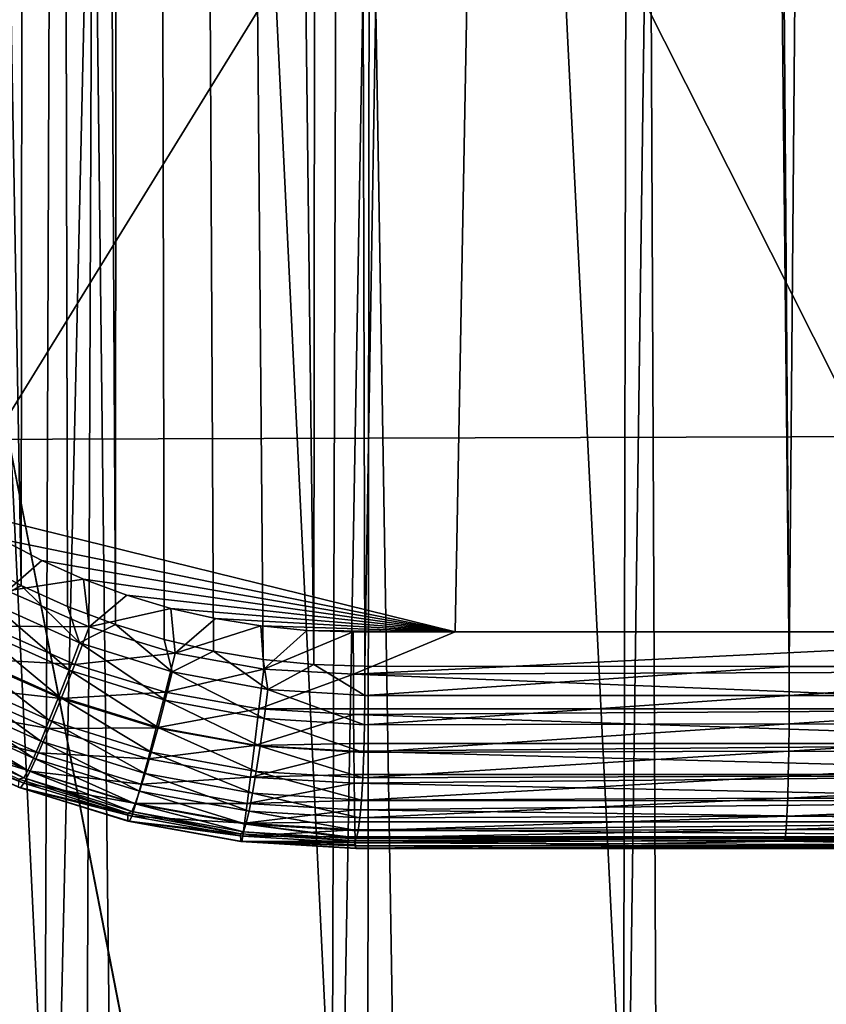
# Model space of a CAD drawing. Header units: metres. Extents: x -22 to 22, y 0 to 204.
# Tile 193 of 256: x -7.64 to -2.48, y 79.01 to 85.32. Entities that reach past the tile are written whole.
import ezdxf

# ---------------------------------------------------------------- set-up
doc = ezdxf.new("R2010")
doc.units = ezdxf.units.M
doc.layers.add('solid_002_SW0002', color=7, linetype='CONTINUOUS')
doc.layers.add('solid_002_SW0002_01', color=7, linetype='CONTINUOUS')

msp = doc.modelspace()

# ---------------------------------------------------------------- linework, layer by layer
at = {"layer": 'solid_002_SW0002'}
for points in [[(-9.43097, 182.73764, 262.212341), (-7.922185, 81.849052, 275.334595), (-7.635273, 81.694748, 275.327637)], [(-7.549796, 182.712387, 262.020508), (-9.43097, 182.73764, 262.212341), (-7.635273, 81.694748, 275.327637)], [(-7.549796, 182.712387, 262.020508), (-7.635273, 81.694748, 275.327637), (-7.339215, 81.560196, 275.318298)], [(-7.549796, 182.712387, 262.020508), (-7.339215, 81.560196, 275.318298), (-7.032578, 81.444443, 275.306641)], [(-6.943197, 182.705444, 261.967773), (-7.549796, 182.712387, 262.020508), (-7.032578, 81.444443, 275.306641)], [(-6.943197, 182.705444, 261.967773), (-7.032578, 81.444443, 275.306641), (-6.719763, 81.348885, 275.292969)], [(-6.943197, 182.705444, 261.967773), (-6.086168, 81.221771, 275.260223), (-5.763353, 81.189575, 275.24115)], [(-5.664724, 182.692719, 261.871124), (-6.943197, 182.705444, 261.967773), (-5.763353, 81.189575, 275.24115)], [(-6.943197, 182.705444, 261.967773), (-6.404739, 81.274803, 275.277527), (-6.086168, 81.221771, 275.260223)], [(-6.943197, 182.705444, 261.967773), (-6.719763, 81.348885, 275.292969), (-6.404739, 81.274803, 275.277527)], [(-5.664724, 182.692719, 261.871124), (-5.763353, 81.189575, 275.24115), (-5.436296, 81.178215, 275.220306)], [(-3.77746, 182.678665, 261.764374), (-5.664724, 182.692719, 261.871124), (-5.436296, 81.178215, 275.220306)], [(-3.77746, 182.678665, 261.764374), (-5.436296, 81.178215, 275.220306), (-2.719687, 81.176041, 275.085602)], [(-3.472393, 182.67691, 261.751129), (-3.77746, 182.678665, 261.764374), (-2.719687, 81.176041, 275.085602)], [(-1.887785, 182.670227, 261.700287), (-3.472393, 182.67691, 261.751129), (-2.719687, 81.176041, 275.085602)], [(-1.887785, 182.670227, 261.700287), (-2.719687, 81.176041, 275.085602), (0, 81.175316, 275.040649)], [(-10.818559, 98.548843, 220.74678), (-0.000201, 151.16481, 221.029526), (-0.000201, 43.031025, 221.029526)], [(-9.168273, 113.365509, 206.6306), (-9.291009, 78.015923, 206.983887), (-7.483775, 78.012993, 206.361176)], [(-9.168273, 113.365509, 206.6306), (-7.483775, 78.012993, 206.361176), (-7.354855, 113.362236, 206.052048)], [(-7.354855, 113.362236, 206.052048), (-7.483775, 78.012993, 206.361176), (-5.644879, 78.01059, 205.87619)], [(-7.354855, 113.362236, 206.052048), (-5.644879, 78.01059, 205.87619), (-5.538145, 113.359291, 205.610886)], [(-5.538145, 113.359291, 205.610886), (-5.644879, 78.01059, 205.87619), (-3.780923, 78.009079, 205.52861)], [(-5.538145, 113.359291, 205.610886), (-3.780923, 78.009079, 205.52861), (-3.712073, 113.35717, 205.29628)], [(-3.712073, 113.35717, 205.29628), (-3.780923, 78.009079, 205.52861), (-1.898605, 78.00843, 205.31929)], [(-3.712073, 113.35717, 205.29628), (-1.898605, 78.00843, 205.31929), (-1.8706, 113.355873, 205.106247)], [(-10.439768, 42.757645, 220.756683), (-10.818559, 98.548843, 220.74678), (-0.000201, 43.031025, 221.029526)], [(15.547737, 82.704353, 224.209229), (15.556579, 95.266014, 224.274994), (-15.557049, 95.264488, 224.274994)], [(15.547737, 82.704353, 224.209229), (-15.557049, 95.264488, 224.274994), (-15.548045, 82.605263, 224.20871)], [(-8.083138, 82.192238, 269.814423), (-7.888405, 88.385376, 268.963074), (-4.743336, 87.611977, 269.031128)], [(-8.561248, 26.66, 203.730957), (-8.921941, 87.865463, 203.380829), (-7.177876, 87.865463, 202.884537)], [(-7.415728, 26.660282, 203.381119), (-8.561248, 26.66, 203.730957), (-7.177876, 87.865463, 202.884537)], [(-6.472106, 27.265345, 203.126556), (-7.415728, 26.660282, 203.381119), (-7.177876, 87.865463, 202.884537)], [(-6.472106, 27.265345, 203.126556), (-7.177876, 87.865463, 202.884537), (-5.40591, 87.865463, 202.495773)], [(-5.473547, 27.783072, 202.901047), (-6.472106, 27.265345, 203.126556), (-5.40591, 87.865463, 202.495773)], [(-4.428707, 28.209009, 202.704529), (-5.473547, 27.783072, 202.901047), (-5.40591, 87.865463, 202.495773)], [(-4.428707, 28.209009, 202.704529), (-5.40591, 87.865463, 202.495773), (-3.614262, 87.865463, 202.216309)], [(-3.349572, 28.541321, 202.547104), (-4.428707, 28.209009, 202.704529), (-3.614262, 87.865463, 202.216309)], [(-3.349572, 28.541321, 202.547104), (-3.614262, 87.865463, 202.216309), (-1.810465, 87.865463, 202.047821)], [(-2.24598, 28.778463, 202.430725), (-3.349572, 28.541321, 202.547104), (-1.810465, 87.865463, 202.047821)], [(-8.083138, 82.192238, 269.814423), (-4.743336, 87.611977, 269.031128), (-4.857522, 81.397858, 269.885315)], [(-4.857522, 81.397858, 269.885315), (-4.743336, 87.611977, 269.031128), (-1.612854, 81.397888, 269.867432)], [(-4.743336, 87.611977, 269.031128), (-1.573834, 87.593735, 269.013702), (-1.612854, 81.397888, 269.867432)], [(15.5234, 65.829811, 224.120865), (15.547737, 82.704353, 224.209229), (-15.548045, 82.605263, 224.20871)], [(15.5234, 65.829811, 224.120865), (-15.548045, 82.605263, 224.20871), (-15.523682, 65.829231, 224.120865)], [(-7.763636, 81.992149, 269.836945), (-8.083138, 82.192238, 269.814423), (-4.857522, 81.397858, 269.885315)], [(-7.503942, 81.855011, 269.851929), (-7.763636, 81.992149, 269.836945), (-4.857522, 81.397858, 269.885315)], [(-7.724687, 81.661293, 269.905243), (-7.763636, 81.992149, 269.836945), (-7.503942, 81.855011, 269.851929)], [(-7.830206, 81.583733, 275.34256), (-7.635273, 81.694748, 275.327637), (-7.922185, 81.849052, 275.334595)], [(-7.724687, 81.661293, 269.905243), (-7.503942, 81.855011, 269.851929), (-7.236368, 81.735641, 269.864563)], [(-7.236368, 81.735641, 269.864563), (-7.503942, 81.855011, 269.851929), (-4.857522, 81.397858, 269.885315)], [(-7.199336, 81.429153, 269.929626), (-7.724687, 81.661293, 269.905243), (-7.236368, 81.735641, 269.864563)], [(-6.959572, 81.633064, 269.874939), (-7.236368, 81.735641, 269.864563), (-4.857522, 81.397858, 269.885315)], [(-7.199336, 81.429153, 269.929626), (-7.236368, 81.735641, 269.864563), (-6.959572, 81.633064, 269.874939)], [(-7.847948, 81.434479, 270.01001), (-7.724687, 81.661293, 269.905243), (-7.199336, 81.429153, 269.929626)], [(-7.26232, 81.327354, 275.324005), (-7.635273, 81.694748, 275.327637), (-7.830206, 81.583733, 275.34256)], [(-7.26232, 81.327354, 275.324005), (-7.339215, 81.560196, 275.318298), (-7.635273, 81.694748, 275.327637)], [(-7.830206, 81.583733, 275.34256), (-7.917446, 81.417282, 275.318573), (-7.32929, 81.151932, 275.298889)], [(-7.26232, 81.327354, 275.324005), (-7.830206, 81.583733, 275.34256), (-7.32929, 81.151932, 275.298889)], [(-7.199336, 81.429153, 269.929626), (-6.959572, 81.633064, 269.874939), (-6.676854, 81.54847, 269.882996)], [(-6.676854, 81.54847, 269.882996), (-6.959572, 81.633064, 269.874939), (-4.857522, 81.397858, 269.885315)], [(-7.26232, 81.327354, 275.324005), (-7.032578, 81.444443, 275.306641), (-7.339215, 81.560196, 275.318298)], [(-6.649514, 81.261208, 269.945618), (-7.199336, 81.429153, 269.929626), (-6.676854, 81.54847, 269.882996)], [(-6.391207, 81.482918, 269.88858), (-6.676854, 81.54847, 269.882996), (-4.857522, 81.397858, 269.885315)], [(-6.649514, 81.261208, 269.945618), (-6.676854, 81.54847, 269.882996), (-6.391207, 81.482918, 269.88858)], [(-6.649514, 81.261208, 269.945618), (-6.391207, 81.482918, 269.88858), (-6.1017, 81.436058, 269.891785)], [(-6.1017, 81.436058, 269.891785), (-6.391207, 81.482918, 269.88858), (-4.857522, 81.397858, 269.885315)], [(-7.917446, 81.417282, 275.318573), (-8.001714, 81.258316, 275.259247), (-7.394546, 80.98465, 275.238464)], [(-7.962986, 81.228333, 270.157928), (-7.847948, 81.434479, 270.01001), (-7.292987, 81.189087, 270.035675)], [(-7.32929, 81.151932, 275.298889), (-7.917446, 81.417282, 275.318573), (-7.394546, 80.98465, 275.238464)], [(-7.292987, 81.189087, 270.035675), (-7.847948, 81.434479, 270.01001), (-7.199336, 81.429153, 269.929626)], [(-7.292987, 81.189087, 270.035675), (-7.199336, 81.429153, 269.929626), (-6.649514, 81.261208, 269.945618)], [(-6.66823, 81.141541, 275.298004), (-7.032578, 81.444443, 275.306641), (-7.26232, 81.327354, 275.324005)], [(-6.66823, 81.141541, 275.298004), (-6.719763, 81.348885, 275.292969), (-7.032578, 81.444443, 275.306641)], [(-6.083291, 81.159676, 269.953064), (-6.649514, 81.261208, 269.945618), (-6.1017, 81.436058, 269.891785)], [(-5.807872, 81.407707, 269.892609), (-6.1017, 81.436058, 269.891785), (-4.857522, 81.397858, 269.885315)], [(-6.083291, 81.159676, 269.953064), (-6.1017, 81.436058, 269.891785), (-5.807872, 81.407707, 269.892609)], [(-6.083291, 81.159676, 269.953064), (-5.807872, 81.407707, 269.892609), (-5.509785, 81.39785, 269.891052)], [(-5.508932, 81.126045, 269.951935), (-6.083291, 81.159676, 269.953064), (-5.509785, 81.39785, 269.891052)], [(-5.509785, 81.39785, 269.891052), (-5.807872, 81.407707, 269.892609), (-4.857522, 81.397858, 269.885315)], [(-5.508932, 81.126045, 269.951935), (-5.509785, 81.39785, 269.891052), (-4.857522, 81.397858, 269.885315)], [(-5.508932, 81.126045, 269.951935), (-4.857522, 81.397858, 269.885315), (-0.000008, 81.397888, 269.865234)], [(0, 81.145409, 269.920166), (-5.508932, 81.126045, 269.951935), (-0.000008, 81.397888, 269.865234)], [(-4.857522, 81.397858, 269.885315), (-1.612854, 81.397888, 269.867432), (-0.000008, 81.397888, 269.865234)], [(-7.26232, 81.327354, 275.324005), (-7.32929, 81.151932, 275.298889), (-6.714072, 80.959633, 275.271576)], [(-6.66823, 81.141541, 275.298004), (-7.26232, 81.327354, 275.324005), (-6.714072, 80.959633, 275.271576)], [(-6.66823, 81.141541, 275.298004), (-6.404739, 81.274803, 275.277527), (-6.719763, 81.348885, 275.292969)], [(-8.001714, 81.258316, 275.259247), (-8.079922, 81.112656, 275.166748), (-7.455697, 80.831642, 275.144989)], [(-7.394546, 80.98465, 275.238464), (-8.001714, 81.258316, 275.259247), (-7.455697, 80.831642, 275.144989)], [(-6.712255, 81.011559, 270.052521), (-7.292987, 81.189087, 270.035675), (-6.649514, 81.261208, 269.945618)], [(-6.712255, 81.011559, 270.052521), (-6.649514, 81.261208, 269.945618), (-6.083291, 81.159676, 269.953064)], [(-6.056334, 81.02874, 275.265381), (-6.404739, 81.274803, 275.277527), (-6.66823, 81.141541, 275.298004)], [(-6.056334, 81.02874, 275.265381), (-6.086168, 81.221771, 275.260223), (-6.404739, 81.274803, 275.277527)], [(-8.066302, 81.049141, 270.344574), (-7.962986, 81.228333, 270.157928), (-7.380287, 80.970497, 270.184845)], [(-7.380287, 80.970497, 270.184845), (-7.962986, 81.228333, 270.157928), (-7.292987, 81.189087, 270.035675)], [(-6.056334, 81.02874, 275.265381), (-5.763353, 81.189575, 275.24115), (-6.086168, 81.221771, 275.260223)], [(-7.32929, 81.151932, 275.298889), (-7.394546, 80.98465, 275.238464), (-6.75951, 80.786346, 275.209961)], [(-7.380287, 80.970497, 270.184845), (-7.292987, 81.189087, 270.035675), (-6.712255, 81.011559, 270.052521)], [(-6.714072, 80.959633, 275.271576), (-7.32929, 81.151932, 275.298889), (-6.75951, 80.786346, 275.209961)], [(-6.66823, 81.141541, 275.298004), (-6.714072, 80.959633, 275.271576), (-6.080481, 80.842903, 275.23761)], [(-6.114266, 80.904243, 270.060364), (-6.712255, 81.011559, 270.052521), (-6.083291, 81.159676, 269.953064)], [(-6.056334, 81.02874, 275.265381), (-6.66823, 81.141541, 275.298004), (-6.080481, 80.842903, 275.23761)], [(-6.114266, 80.904243, 270.060364), (-6.083291, 81.159676, 269.953064), (-5.508932, 81.126045, 269.951935)], [(-6.056334, 81.02874, 275.265381), (-5.43611, 80.990395, 275.22699), (-5.763353, 81.189575, 275.24115)], [(-5.43611, 80.990395, 275.22699), (-5.436296, 81.178215, 275.220306), (-5.763353, 81.189575, 275.24115)], [(-5.43611, 80.990395, 275.22699), (-2.719687, 81.176041, 275.085602), (-5.436296, 81.178215, 275.220306)], [(-5.43611, 80.990395, 275.22699), (-2.71957, 80.99118, 275.092468), (-2.719687, 81.176041, 275.085602)], [(-2.71957, 80.99118, 275.092468), (0, 81.175316, 275.040649), (-2.719687, 81.176041, 275.085602)], [(-2.71957, 80.99118, 275.092468), (0, 80.990448, 275.047546), (0, 81.175316, 275.040649)], [(-8.079922, 81.112656, 275.166748), (-8.149206, 80.985626, 275.044464), (-7.510504, 80.698502, 275.021851)], [(-7.455697, 80.831642, 275.144989), (-8.079922, 81.112656, 275.166748), (-7.510504, 80.698502, 275.021851)], [(-5.507878, 80.905258, 270.040619), (-6.114266, 80.904243, 270.060364), (-5.508932, 81.126045, 269.951935)], [(0, 80.90509, 270.014984), (-5.507878, 80.905258, 270.040619), (-5.508932, 81.126045, 269.951935)], [(-8.154757, 80.902344, 270.564209), (-8.066302, 81.049141, 270.344574), (-7.458579, 80.780052, 270.37262)], [(-7.458579, 80.780052, 270.37262), (-8.066302, 81.049141, 270.344574), (-7.380287, 80.970497, 270.184845)], [(-6.770594, 80.783989, 270.202484), (-7.380287, 80.970497, 270.184845), (-6.712255, 81.011559, 270.052521)], [(-6.770594, 80.783989, 270.202484), (-6.712255, 81.011559, 270.052521), (-6.114266, 80.904243, 270.060364)], [(-6.056334, 81.02874, 275.265381), (-6.080481, 80.842903, 275.23761), (-5.438296, 80.803223, 275.197754)], [(-6.056334, 81.02874, 275.265381), (-5.438296, 80.803223, 275.197754), (-5.43611, 80.990395, 275.22699)], [(-8.149206, 80.985626, 275.044464), (-8.207031, 80.881882, 274.896881), (-7.556961, 80.590118, 274.873596)], [(-7.510504, 80.698502, 275.021851), (-8.149206, 80.985626, 275.044464), (-7.556961, 80.590118, 274.873596)], [(-7.458579, 80.780052, 270.37262), (-7.380287, 80.970497, 270.184845), (-6.770594, 80.783989, 270.202484)], [(-7.394546, 80.98465, 275.238464), (-7.455697, 80.831642, 275.144989), (-6.802881, 80.628029, 275.115387)], [(-6.75951, 80.786346, 275.209961), (-7.394546, 80.98465, 275.238464), (-6.802881, 80.628029, 275.115387)], [(-6.714072, 80.959633, 275.271576), (-6.75951, 80.786346, 275.209961), (-6.10557, 80.665985, 275.174683)], [(-6.080481, 80.842903, 275.23761), (-6.714072, 80.959633, 275.271576), (-6.10557, 80.665985, 275.174683)], [(-5.438296, 80.803223, 275.197754), (-2.720587, 80.808266, 275.06488), (-2.71957, 80.99118, 275.092468)], [(-5.43611, 80.990395, 275.22699), (-5.438296, 80.803223, 275.197754), (-2.71957, 80.99118, 275.092468)], [(-2.71957, 80.99118, 275.092468), (-2.720587, 80.808266, 275.06488), (0, 80.990448, 275.047546)], [(-2.720587, 80.808266, 275.06488), (0, 80.807526, 275.019928), (0, 80.990448, 275.047546)], [(-8.207031, 80.881882, 274.896881), (-8.251278, 80.805229, 274.72937), (-7.593366, 80.510445, 274.705597)], [(-8.225661, 80.792404, 270.810181), (-8.154757, 80.902344, 270.564209), (-7.525484, 80.623528, 270.593231)], [(-7.556961, 80.590118, 274.873596), (-8.207031, 80.881882, 274.896881), (-7.593366, 80.510445, 274.705597)], [(-7.525484, 80.623528, 270.593231), (-8.154757, 80.902344, 270.564209), (-7.458579, 80.780052, 270.37262)], [(-6.142843, 80.671242, 270.210724), (-6.770594, 80.783989, 270.202484), (-6.114266, 80.904243, 270.060364)], [(-6.142843, 80.671242, 270.210724), (-6.114266, 80.904243, 270.060364), (-5.507668, 80.868675, 270.059174)], [(-5.507878, 80.905258, 270.040619), (-5.507668, 80.868675, 270.059174), (-6.114266, 80.904243, 270.060364)], [(0, 80.90509, 270.014984), (-5.507668, 80.868675, 270.059174), (-5.507878, 80.905258, 270.040619)], [(0, 80.683167, 270.147278), (-5.507668, 80.868675, 270.059174), (0, 80.90509, 270.014984)], [(-7.455697, 80.831642, 275.144989), (-7.510504, 80.698502, 275.021851), (-6.842595, 80.490479, 274.991302)], [(-6.802881, 80.628029, 275.115387), (-7.455697, 80.831642, 275.144989), (-6.842595, 80.490479, 274.991302)], [(-5.506434, 80.683403, 270.172791), (-6.142843, 80.671242, 270.210724), (-5.507668, 80.868675, 270.059174)], [(-6.080481, 80.842903, 275.23761), (-6.10557, 80.665985, 275.174683), (-5.442784, 80.625069, 275.133484)], [(-6.080481, 80.842903, 275.23761), (-5.442784, 80.625069, 275.133484), (-5.438296, 80.803223, 275.197754)], [(0, 80.683167, 270.147278), (-5.506434, 80.683403, 270.172791), (-5.507668, 80.868675, 270.059174)], [(-8.251278, 80.805229, 274.72937), (-8.280327, 80.758469, 274.548096), (-7.618386, 80.46241, 274.524078)], [(-7.618386, 80.46241, 274.524078), (-8.280327, 80.758469, 274.548096), (-7.650206, 80.455162, 274.353333)], [(-8.276856, 80.722664, 271.074982), (-8.225661, 80.792404, 270.810181), (-7.578967, 80.505684, 270.840027)], [(-7.593366, 80.510445, 274.705597), (-8.251278, 80.805229, 274.72937), (-7.618386, 80.46241, 274.524078)], [(-7.578967, 80.505684, 270.840027), (-8.225661, 80.792404, 270.810181), (-7.525484, 80.623528, 270.593231)], [(-7.525484, 80.623528, 270.593231), (-7.458579, 80.780052, 270.37262), (-6.822758, 80.585411, 270.390991)], [(-6.822758, 80.585411, 270.390991), (-7.458579, 80.780052, 270.37262), (-6.770594, 80.783989, 270.202484)], [(-6.822758, 80.585411, 270.390991), (-6.770594, 80.783989, 270.202484), (-6.142843, 80.671242, 270.210724)], [(-6.75951, 80.786346, 275.209961), (-6.802881, 80.628029, 275.115387), (-6.130681, 80.504456, 275.078918)], [(-6.10557, 80.665985, 275.174683), (-6.75951, 80.786346, 275.209961), (-6.130681, 80.504456, 275.078918)], [(-5.442784, 80.625069, 275.133484), (-2.722707, 80.633682, 275.003754), (-2.720587, 80.808266, 275.06488)], [(-5.438296, 80.803223, 275.197754), (-5.442784, 80.625069, 275.133484), (-2.720587, 80.808266, 275.06488)], [(-2.720587, 80.808266, 275.06488), (-2.722707, 80.633682, 275.003754), (0, 80.807526, 275.019928)], [(-2.722707, 80.633682, 275.003754), (0, 80.632927, 274.958771), (0, 80.807526, 275.019928)], [(-8.306787, 80.695251, 271.350616), (-8.276856, 80.722664, 271.074982), (-7.617402, 80.430115, 271.105469)], [(-7.63962, 80.399101, 271.3815), (-7.655447, 80.403549, 271.481293), (-8.306787, 80.695251, 271.350616)], [(-7.63962, 80.399101, 271.3815), (-8.306787, 80.695251, 271.350616), (-7.617402, 80.430115, 271.105469)], [(-7.617402, 80.430115, 271.105469), (-8.276856, 80.722664, 271.074982), (-7.578967, 80.505684, 270.840027)], [(-7.510504, 80.698502, 275.021851), (-7.556961, 80.590118, 274.873596), (-6.877199, 80.378731, 274.842285)], [(-6.842595, 80.490479, 274.991302), (-7.510504, 80.698502, 275.021851), (-6.877199, 80.378731, 274.842285)], [(-6.802881, 80.628029, 275.115387), (-6.842595, 80.490479, 274.991302), (-6.154894, 80.364227, 274.953857)], [(-6.168153, 80.467751, 270.399567), (-6.822758, 80.585411, 270.390991), (-6.142843, 80.671242, 270.210724)], [(-6.130681, 80.504456, 275.078918), (-6.802881, 80.628029, 275.115387), (-6.154894, 80.364227, 274.953857)], [(-6.168153, 80.467751, 270.399567), (-6.142843, 80.671242, 270.210724), (-5.506047, 80.63385, 270.209473)], [(-5.504715, 80.485718, 270.338959), (-6.168153, 80.467751, 270.399567), (-5.506047, 80.63385, 270.209473)], [(-5.506434, 80.683403, 270.172791), (-5.506047, 80.63385, 270.209473), (-6.142843, 80.671242, 270.210724)], [(-6.10557, 80.665985, 275.174683), (-6.130681, 80.504456, 275.078918), (-5.44941, 80.462448, 275.03653)], [(-6.10557, 80.665985, 275.174683), (-5.44941, 80.462448, 275.03653), (-5.442784, 80.625069, 275.133484)], [(0, 80.683167, 270.147278), (-5.506047, 80.63385, 270.209473), (-5.506434, 80.683403, 270.172791)], [(0, 80.48542, 270.313568), (-5.506047, 80.63385, 270.209473), (0, 80.683167, 270.147278)], [(0, 80.48542, 270.313568), (-5.504715, 80.485718, 270.338959), (-5.506047, 80.63385, 270.209473)], [(-5.44941, 80.462448, 275.03653), (-2.725857, 80.473526, 274.911224), (-2.722707, 80.633682, 275.003754)], [(-5.442784, 80.625069, 275.133484), (-5.44941, 80.462448, 275.03653), (-2.722707, 80.633682, 275.003754)], [(-2.722707, 80.633682, 275.003754), (-2.725857, 80.473526, 274.911224), (0, 80.632927, 274.958771)], [(-2.725857, 80.473526, 274.911224), (0, 80.472763, 274.86618), (0, 80.632927, 274.958771)], [(-7.556961, 80.590118, 274.873596), (-7.593366, 80.510445, 274.705597), (-6.905426, 80.296883, 274.673798)], [(-7.578967, 80.505684, 270.840027), (-7.525484, 80.623528, 270.593231), (-6.86716, 80.42186, 270.612274)], [(-6.877199, 80.378731, 274.842285), (-7.556961, 80.590118, 274.873596), (-6.905426, 80.296883, 274.673798)], [(-6.86716, 80.42186, 270.612274), (-7.525484, 80.623528, 270.593231), (-6.822758, 80.585411, 270.390991)], [(-6.86716, 80.42186, 270.612274), (-6.822758, 80.585411, 270.390991), (-6.168153, 80.467751, 270.399567)], [(-7.593366, 80.510445, 274.705597), (-7.618386, 80.46241, 274.524078), (-6.926241, 80.247932, 274.491943)], [(-7.617402, 80.430115, 271.105469), (-7.578967, 80.505684, 270.840027), (-6.902451, 80.298309, 270.859589)], [(-6.905426, 80.296883, 274.673798), (-7.593366, 80.510445, 274.705597), (-6.926241, 80.247932, 274.491943)], [(-6.902451, 80.298309, 270.859589), (-7.578967, 80.505684, 270.840027), (-6.86716, 80.42186, 270.612274)], [(-6.130681, 80.504456, 275.078918), (-6.154894, 80.364227, 274.953857), (-5.457932, 80.321312, 274.910431)], [(-6.130681, 80.504456, 275.078918), (-5.457932, 80.321312, 274.910431), (-5.44941, 80.462448, 275.03653)], [(-6.952509, 80.237152, 274.327881), (-7.650206, 80.455162, 274.353333), (-7.655447, 80.403549, 271.481293)], [(-7.618386, 80.46241, 274.524078), (-7.650206, 80.455162, 274.353333), (-6.952509, 80.237152, 274.327881)], [(-6.926241, 80.247932, 274.491943), (-7.618386, 80.46241, 274.524078), (-6.952509, 80.237152, 274.327881)], [(-6.842595, 80.490479, 274.991302), (-6.877199, 80.378731, 274.842285), (-6.177325, 80.25045, 274.804047)], [(-6.189427, 80.29995, 270.621155), (-6.86716, 80.42186, 270.612274), (-6.168153, 80.467751, 270.399567)], [(-6.154894, 80.364227, 274.953857), (-6.842595, 80.490479, 274.991302), (-6.177325, 80.25045, 274.804047)], [(-6.189427, 80.29995, 270.621155), (-6.168153, 80.467751, 270.399567), (-5.504117, 80.428711, 270.398315)], [(-5.504715, 80.485718, 270.338959), (-5.504117, 80.428711, 270.398315), (-6.168153, 80.467751, 270.399567)], [(0, 80.48542, 270.313568), (-5.504117, 80.428711, 270.398315), (-5.504715, 80.485718, 270.338959)], [(0, 80.317017, 270.509491), (-5.504117, 80.428711, 270.398315), (0, 80.48542, 270.313568)], [(-5.457932, 80.321312, 274.910431), (-2.729927, 80.333389, 274.790527), (-2.725857, 80.473526, 274.911224)], [(-5.44941, 80.462448, 275.03653), (-5.457932, 80.321312, 274.910431), (-2.725857, 80.473526, 274.911224)], [(-2.725857, 80.473526, 274.911224), (-2.729927, 80.333389, 274.790527), (0, 80.472763, 274.86618)], [(-2.729927, 80.333389, 274.790527), (0, 80.332619, 274.745422), (0, 80.472763, 274.86618)], [(-6.952509, 80.237152, 274.327881), (-7.655447, 80.403549, 271.481293), (-6.95296, 80.186432, 271.496948)], [(-7.63962, 80.399101, 271.3815), (-6.95296, 80.186432, 271.496948), (-7.655447, 80.403549, 271.481293)], [(-7.63962, 80.399101, 271.3815), (-7.617402, 80.430115, 271.105469), (-6.927556, 80.218513, 271.125458)], [(-6.941714, 80.184906, 271.401794), (-6.95296, 80.186432, 271.496948), (-7.63962, 80.399101, 271.3815)], [(-6.941714, 80.184906, 271.401794), (-7.63962, 80.399101, 271.3815), (-6.927556, 80.218513, 271.125458)], [(-6.927556, 80.218513, 271.125458), (-7.617402, 80.430115, 271.105469), (-6.902451, 80.298309, 270.859589)], [(-6.877199, 80.378731, 274.842285), (-6.905426, 80.296883, 274.673798), (-6.19715, 80.167274, 274.634979)], [(-6.902451, 80.298309, 270.859589), (-6.86716, 80.42186, 270.612274), (-6.189427, 80.29995, 270.621155)], [(-6.177325, 80.25045, 274.804047), (-6.877199, 80.378731, 274.842285), (-6.19715, 80.167274, 274.634979)], [(-5.502765, 80.317368, 270.53476), (-6.189427, 80.29995, 270.621155), (-5.504117, 80.428711, 270.398315)], [(0, 80.317017, 270.509491), (-5.502765, 80.317368, 270.53476), (-5.504117, 80.428711, 270.398315)], [(-5.502765, 80.317368, 270.53476), (-5.501936, 80.259491, 270.619873), (-6.189427, 80.29995, 270.621155)], [(-6.154894, 80.364227, 274.953857), (-6.177325, 80.25045, 274.804047), (-5.468036, 80.206833, 274.759827)], [(-6.154894, 80.364227, 274.953857), (-5.468036, 80.206833, 274.759827), (-5.457932, 80.321312, 274.910431)], [(0, 80.317017, 270.509491), (-5.501936, 80.259491, 270.619873), (-5.502765, 80.317368, 270.53476)], [(-0.000001, 80.18235, 270.72998), (-5.501936, 80.259491, 270.619873), (0, 80.317017, 270.509491)], [(-5.468036, 80.206833, 274.759827), (-2.734774, 80.218163, 274.645905), (-2.729927, 80.333389, 274.790527)], [(-5.457932, 80.321312, 274.910431), (-5.468036, 80.206833, 274.759827), (-2.729927, 80.333389, 274.790527)], [(-2.729927, 80.333389, 274.790527), (-2.734774, 80.218163, 274.645905), (0, 80.332619, 274.745422)], [(-2.734774, 80.218163, 274.645905), (0, 80.217384, 274.600708), (0, 80.332619, 274.745422)], [(-6.926241, 80.247932, 274.491943), (-6.952509, 80.237152, 274.327881), (-6.232676, 80.104507, 274.296234)], [(-6.927556, 80.218513, 271.125458), (-6.902451, 80.298309, 270.859589), (-6.206018, 80.172951, 270.868774)], [(-6.905426, 80.296883, 274.673798), (-6.926241, 80.247932, 274.491943), (-6.213644, 80.11776, 274.452881)], [(-6.213644, 80.11776, 274.452881), (-6.926241, 80.247932, 274.491943), (-6.232676, 80.104507, 274.296234)], [(-6.19715, 80.167274, 274.634979), (-6.905426, 80.296883, 274.673798), (-6.213644, 80.11776, 274.452881)], [(-6.206018, 80.172951, 270.868774), (-6.902451, 80.298309, 270.859589), (-6.189427, 80.29995, 270.621155)], [(-6.206018, 80.172951, 270.868774), (-6.189427, 80.29995, 270.621155), (-5.501936, 80.259491, 270.619873)], [(-5.500636, 80.182732, 270.755127), (-6.206018, 80.172951, 270.868774), (-5.501936, 80.259491, 270.619873)], [(-6.177325, 80.25045, 274.804047), (-6.19715, 80.167274, 274.634979), (-5.479354, 80.123207, 274.59021)], [(-6.177325, 80.25045, 274.804047), (-5.479354, 80.123207, 274.59021), (-5.468036, 80.206833, 274.759827)], [(-0.000001, 80.18235, 270.72998), (-5.500636, 80.182732, 270.755127), (-5.501936, 80.259491, 270.619873)], [(-6.232676, 80.104507, 274.296234), (-6.952509, 80.237152, 274.327881), (-6.95296, 80.186432, 271.496948)], [(-6.232676, 80.104507, 274.296234), (-6.95296, 80.186432, 271.496948), (-6.228959, 80.055016, 271.504517)], [(-6.941714, 80.184906, 271.401794), (-6.228959, 80.055016, 271.504517), (-6.95296, 80.186432, 271.496948)], [(-6.941714, 80.184906, 271.401794), (-6.927556, 80.218513, 271.125458), (-6.217422, 80.090607, 271.134857)], [(-6.22329, 80.055435, 271.411346), (-6.228959, 80.055016, 271.504517), (-6.941714, 80.184906, 271.401794)], [(-6.22329, 80.055435, 271.411346), (-6.941714, 80.184906, 271.401794), (-6.217422, 80.090607, 271.134857)], [(-6.217422, 80.090607, 271.134857), (-6.927556, 80.218513, 271.125458), (-6.206018, 80.172951, 270.868774)], [(-5.479354, 80.123207, 274.59021), (-2.740229, 80.131874, 274.482361), (-2.734774, 80.218163, 274.645905)], [(-5.468036, 80.206833, 274.759827), (-5.479354, 80.123207, 274.59021), (-2.734774, 80.218163, 274.645905)], [(-2.734774, 80.218163, 274.645905), (-2.740229, 80.131874, 274.482361), (0, 80.217384, 274.600708)], [(-2.740229, 80.131874, 274.482361), (0, 80.131088, 274.437073), (0, 80.217384, 274.600708)], [(-6.217422, 80.090607, 271.134857), (-6.206018, 80.172951, 270.868774), (-5.499571, 80.131332, 270.867493)], [(-5.498383, 80.085327, 270.994293), (-6.217422, 80.090607, 271.134857), (-5.499571, 80.131332, 270.867493)], [(-6.19715, 80.167274, 274.634979), (-6.213644, 80.11776, 274.452881), (-5.491471, 80.073494, 274.407806)], [(-5.500636, 80.182732, 270.755127), (-5.499571, 80.131332, 270.867493), (-6.206018, 80.172951, 270.868774)], [(-6.19715, 80.167274, 274.634979), (-5.491471, 80.073494, 274.407806), (-5.489231, 80.079903, 274.441589)], [(-6.19715, 80.167274, 274.634979), (-5.489231, 80.079903, 274.441589), (-5.479354, 80.123207, 274.59021)], [(-0.000001, 80.18235, 270.72998), (-5.499571, 80.131332, 270.867493), (-5.500636, 80.182732, 270.755127)], [(-0.000001, 80.084915, 270.969269), (-5.499571, 80.131332, 270.867493), (-0.000001, 80.18235, 270.72998)], [(-0.000001, 80.084915, 270.969269), (-5.498383, 80.085327, 270.994293), (-5.499571, 80.131332, 270.867493)], [(-5.489231, 80.079903, 274.441589), (-2.746102, 80.07753, 274.305603), (-2.740229, 80.131874, 274.482361)], [(-5.479354, 80.123207, 274.59021), (-5.489231, 80.079903, 274.441589), (-2.740229, 80.131874, 274.482361)], [(-2.740229, 80.131874, 274.482361), (-2.746102, 80.07753, 274.305603), (0, 80.131088, 274.437073)], [(-2.746102, 80.07753, 274.305603), (0, 80.076744, 274.260254), (0, 80.131088, 274.437073)], [(-6.213644, 80.11776, 274.452881), (-6.232676, 80.104507, 274.296234), (-5.501319, 80.059418, 274.258179)], [(-5.501319, 80.059418, 274.258179), (-6.232676, 80.104507, 274.296234), (-6.228959, 80.055016, 271.504517)], [(-5.499129, 80.035347, 272.878937), (-5.501319, 80.059418, 274.258179), (-6.228959, 80.055016, 271.504517)], [(-6.22329, 80.055435, 271.411346), (-6.217422, 80.090607, 271.134857), (-5.497094, 80.048141, 271.133606)], [(-5.498383, 80.085327, 270.994293), (-5.497094, 80.048141, 271.133606), (-6.217422, 80.090607, 271.134857)], [(-6.213644, 80.11776, 274.452881), (-5.501319, 80.059418, 274.258179), (-5.491471, 80.073494, 274.407806)], [(-2.746102, 80.07753, 274.305603), (-5.501319, 80.059418, 274.258179), (-2.752184, 80.057037, 274.121857)], [(-5.491471, 80.073494, 274.407806), (-5.501319, 80.059418, 274.258179), (-2.746102, 80.07753, 274.305603)], [(-5.499129, 80.035347, 272.878937), (-5.494068, 80.011337, 271.503693), (-5.501319, 80.059418, 274.258179)], [(-2.752184, 80.057037, 274.121857), (-5.501319, 80.059418, 274.258179), (-5.494068, 80.011337, 271.503693)], [(-0.000001, 80.084915, 270.969269), (-5.497094, 80.048141, 271.133606), (-5.498383, 80.085327, 270.994293)], [(-0.000001, 80.027267, 271.2211), (-5.497094, 80.048141, 271.133606), (-0.000001, 80.084915, 270.969269)], [(-5.489231, 80.079903, 274.441589), (-5.491471, 80.073494, 274.407806), (-2.746102, 80.07753, 274.305603)], [(-2.746102, 80.07753, 274.305603), (-2.752184, 80.057037, 274.121857), (0, 80.076744, 274.260254)], [(0, 80.076744, 274.260254), (-2.752184, 80.057037, 274.121857), (0, 80.056244, 274.076385)], [(-5.494579, 80.012444, 271.410126), (-6.228959, 80.055016, 271.504517), (-6.22329, 80.055435, 271.411346)], [(-5.499129, 80.035347, 272.878937), (-6.228959, 80.055016, 271.504517), (-5.494068, 80.011337, 271.503693)], [(-5.494579, 80.012444, 271.410126), (-5.494068, 80.011337, 271.503693), (-6.228959, 80.055016, 271.504517)], [(-5.496065, 80.027695, 271.246002), (-6.22329, 80.055435, 271.411346), (-5.497094, 80.048141, 271.133606)], [(-5.496065, 80.027695, 271.246002), (-5.494579, 80.012444, 271.410126), (-6.22329, 80.055435, 271.411346)], [(-0.000001, 80.027267, 271.2211), (-5.496065, 80.027695, 271.246002), (-5.497094, 80.048141, 271.133606)], [(-0.000001, 80.027267, 271.2211), (-5.494579, 80.012444, 271.410126), (-5.496065, 80.027695, 271.246002)], [(-0.000001, 80.027267, 271.2211), (0.000011, 80.01091, 271.478943), (-5.494579, 80.012444, 271.410126)], [(-5.494579, 80.012444, 271.410126), (0.000011, 80.01091, 271.478943), (-5.494068, 80.011337, 271.503693)]]:
    msp.add_3dface(points, dxfattribs=at)
at = {"layer": 'solid_002_SW0002_01'}
for points in [[(0, 80.90509, 270.014984), (-5.508932, 81.126045, 269.951935), (0, 81.145409, 269.920166)], [(-2.752184, 80.057037, 274.121857), (-5.494068, 80.011337, 271.503693), (0.000011, 80.01091, 271.478943)], [(0, 80.056244, 274.076385), (-2.752184, 80.057037, 274.121857), (0.000011, 80.01091, 271.478943)]]:
    msp.add_3dface(points, dxfattribs=at)

doc.saveas('drawing.dxf')
